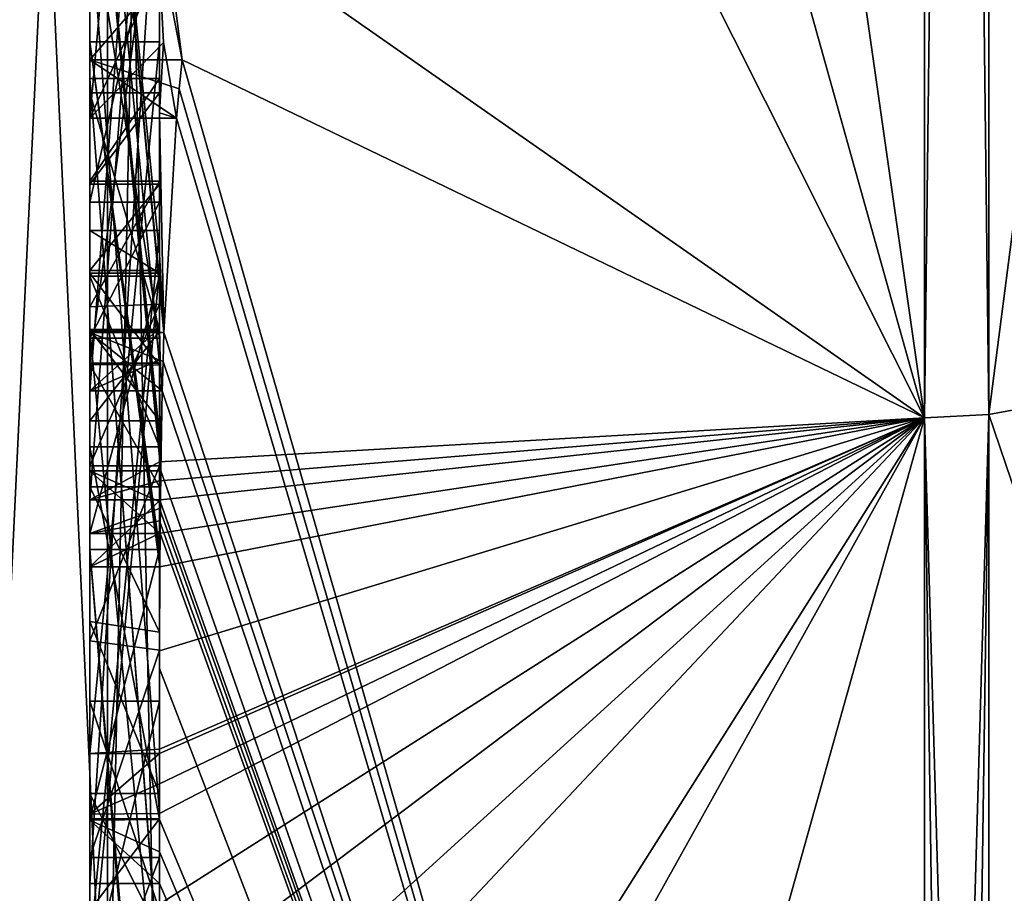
# Model space of a CAD drawing. Extents: x -23 to 700, y -2000 to 0.
# Tile 114 of 196: x -4.8 to -1.96, y -44.91 to -42.4. Entities that reach past the tile are written whole.
import ezdxf

# ---------------------------------------------------------------- set-up
doc = ezdxf.new("R2010")
doc.units = 0
doc.header["$LTSCALE"] = 65.149826
for name, color, linetype in [('1448', 7, 'CONTINUOUS'), ('1453', 7, 'CONTINUOUS'), ('1454', 7, 'CONTINUOUS'), ('1455', 7, 'CONTINUOUS'), ('1456', 7, 'CONTINUOUS'), ('1461', 7, 'CONTINUOUS'), ('1462', 7, 'CONTINUOUS'), ('1469', 7, 'CONTINUOUS'), ('1470', 7, 'CONTINUOUS'), ('1471', 7, 'CONTINUOUS'), ('1474', 7, 'CONTINUOUS'), ('1475', 7, 'CONTINUOUS'), ('1476', 7, 'CONTINUOUS'), ('1477', 7, 'CONTINUOUS'), ('1478', 7, 'CONTINUOUS'), ('1480', 7, 'CONTINUOUS'), ('1481', 7, 'CONTINUOUS'), ('1483', 7, 'CONTINUOUS'), ('1484', 7, 'CONTINUOUS'), ('1488', 7, 'CONTINUOUS'), ('1490', 7, 'CONTINUOUS'), ('1491', 7, 'CONTINUOUS'), ('1492', 7, 'CONTINUOUS'), ('1493', 7, 'CONTINUOUS'), ('1496', 7, 'CONTINUOUS'), ('1530', 7, 'CONTINUOUS'), ('1531', 7, 'CONTINUOUS'), ('1578', 7, 'CONTINUOUS'), ('1579', 7, 'CONTINUOUS'), ('1580', 7, 'CONTINUOUS'), ('1581', 7, 'CONTINUOUS'), ('1582', 7, 'CONTINUOUS'), ('1587', 7, 'CONTINUOUS'), ('1588', 7, 'CONTINUOUS'), ('1589', 7, 'CONTINUOUS'), ('1593', 7, 'CONTINUOUS'), ('1594', 7, 'CONTINUOUS'), ('1595', 7, 'CONTINUOUS'), ('1596', 7, 'CONTINUOUS'), ('1597', 7, 'CONTINUOUS'), ('1598', 7, 'CONTINUOUS'), ('1599', 7, 'CONTINUOUS'), ('1600', 7, 'CONTINUOUS'), ('1601', 7, 'CONTINUOUS'), ('1602', 7, 'CONTINUOUS'), ('1603', 7, 'CONTINUOUS'), ('1604', 7, 'CONTINUOUS'), ('1605', 7, 'CONTINUOUS'), ('1606', 7, 'CONTINUOUS'), ('1607', 7, 'CONTINUOUS'), ('1608', 7, 'CONTINUOUS'), ('1609', 7, 'CONTINUOUS'), ('1616', 7, 'CONTINUOUS'), ('1617', 7, 'CONTINUOUS'), ('1618', 7, 'CONTINUOUS'), ('1619', 7, 'CONTINUOUS'), ('1620', 7, 'CONTINUOUS')]:
    doc.layers.add(name, color=color, linetype=linetype)

msp = doc.modelspace()

# ---------------------------------------------------------------- linework, layer by layer
at = {"layer": '1448', "linetype": 'CONTINUOUS'}
for points in [[(-4.4, -41.1824, 43.1674), (-4.4, -38.471, 47.7638), (-4.4, -46.0213, 34.6862), (-4.4, -41.1824, 43.1674)], [(-4.4, -43.9233, 27.5799), (-4.4, -44.7004, 28.9259), (-4.4, -38.471, 18.2362), (-4.4, -43.9233, 27.5799)], [(-4.4, -38.471, 18.2362), (-4.4, -44.7004, 28.9259), (-4.4, -46.0213, 31.3138), (-4.4, -38.471, 18.2362)], [(-4.4, -42.8623, 25.7423), (-4.4, -43.9233, 27.5799), (-4.4, -38.471, 18.2362), (-4.4, -42.8623, 25.7423)], [(-4.4, -42.5668, 25.2304), (-4.4, -42.8623, 25.7423), (-4.4, -38.471, 18.2362), (-4.4, -42.5668, 25.2304)], [(-4.4, -41.7982, 23.8992), (-4.4, -42.5668, 25.2304), (-4.4, -38.471, 18.2362), (-4.4, -41.7982, 23.8992)], [(-4.4, -43.6713, 44.6044), (-4.4, -39.1573, 48.9926), (-4.4, -41.1824, 43.1674), (-4.4, -43.6713, 44.6044)], [(-4.4, -43.2856, 20.8922), (-4.4, -41.5888, 23.5364), (-4.4, -40.868, 22.288), (-4.4, -43.2856, 20.8922)], [(-4.4, -41.0701, 21.7834), (-4.4, -41.9098, 20.7757), (-4.4, -42.6649, 20.1473), (-4.4, -41.0701, 21.7834)], [(-4.4, -43.0722, 20.6275), (-4.4, -41.0701, 21.7834), (-4.4, -42.6649, 20.1473), (-4.4, -43.0722, 20.6275)], [(-4.4, -41.3536, 42.871), (-4.4, -41.1824, 43.1674), (-4.4, -46.0213, 34.6862), (-4.4, -41.3536, 42.871)], [(-4.4, -43.3864, 44.0446), (-4.4, -41.3536, 42.871), (-4.4, -41.8936, 41.9356), (-4.4, -43.3864, 44.0446)], [(-4.4, -41.8936, 41.9356), (-4.4, -41.3536, 42.871), (-4.4, -46.0213, 34.6862), (-4.4, -41.8936, 41.9356)], [(-4.4, -43.5981, 21.2975), (-4.4, -41.5888, 23.5364), (-4.4, -43.4432, 21.0939), (-4.4, -43.5981, 21.2975)], [(-4.4, -43.4432, 21.0939), (-4.4, -41.5888, 23.5364), (-4.4, -43.2856, 20.8922), (-4.4, -43.4432, 21.0939)], [(-4.4, -44.8863, 23.248), (-4.4, -42.5668, 25.2304), (-4.4, -41.7982, 23.8992), (-4.4, -44.8863, 23.248)], [(-4.4, -42.0881, 41.5986), (-4.4, -41.8936, 41.9356), (-4.4, -46.0213, 34.6862), (-4.4, -42.0881, 41.5986)], [(-4.4, -41.9098, 20.7757), (-4.4, -42.2421, 19.6804), (-4.4, -42.6649, 20.1473), (-4.4, -41.9098, 20.7757)], [(-4.4, -42.9225, 22.5553), (-4.4, -43.3148, 23.2347), (-4.4, -42.0428, 23.5149), (-4.4, -42.9225, 22.5553)], [(-4.4, -44.6844, 43.0976), (-4.4, -42.0881, 41.5986), (-4.4, -42.8713, 40.8502), (-4.4, -44.6844, 43.0976)], [(-4.4, -42.8713, 40.8502), (-4.4, -42.0881, 41.5986), (-4.4, -42.608, 40.6982), (-4.4, -42.8713, 40.8502)], [(-4.4, -42.608, 40.6982), (-4.4, -42.0881, 41.5986), (-4.4, -46.0213, 34.6862), (-4.4, -42.608, 40.6982)], [(-4.4, -43.9214, 44.2588), (-4.4, -42.4607, 42.2163), (-4.4, -44.4993, 43.3934), (-4.4, -43.9214, 44.2588)], [(-4.4, -45.158, 23.7344), (-4.4, -42.5668, 25.2304), (-4.4, -45.024, 23.4903), (-4.4, -45.158, 23.7344)], [(-4.4, -45.024, 23.4903), (-4.4, -42.5668, 25.2304), (-4.4, -44.8863, 23.248), (-4.4, -45.024, 23.4903)], [(-4.4, -43.2894, 39.5179), (-4.4, -42.608, 40.6982), (-4.4, -46.0213, 34.6862), (-4.4, -43.2894, 39.5179)], [(-4.4, -43.2164, 26.1529), (-4.4, -43.9233, 27.5799), (-4.4, -42.8623, 25.7423), (-4.4, -43.2164, 26.1529)], [(-4.4, -43.1201, 40.4194), (-4.4, -44.6844, 43.0976), (-4.4, -42.8713, 40.8502), (-4.4, -43.1201, 40.4194)], [(-4.4, -43.0044, 25.3804), (-4.4, -45.0759, 24.1844), (-4.4, -43.1278, 25.594), (-4.4, -43.0044, 25.3804)], [(-4.4, -44.9428, 42.0462), (-4.4, -44.6844, 43.0976), (-4.4, -43.1201, 40.4194), (-4.4, -44.9428, 42.0462)], [(-4.4, -45.1915, 41.6153), (-4.4, -44.9428, 42.0462), (-4.4, -43.1201, 40.4194), (-4.4, -45.1915, 41.6153)], [(-4.4, -43.1278, 25.594), (-4.4, -45.0759, 24.1844), (-4.4, -43.3925, 25.8869), (-4.4, -43.1278, 25.594)], [(-4.4, -43.1358, 22.3167), (-4.4, -43.8058, 21.5795), (-4.4, -43.6281, 23.1692), (-4.4, -43.1358, 22.3167)], [(-4.4, -43.6825, 26.3581), (-4.4, -43.9233, 27.5799), (-4.4, -43.2164, 26.1529), (-4.4, -43.6825, 26.3581)], [(-4.4, -43.5527, 39.67), (-4.4, -43.2894, 39.5179), (-4.4, -46.0213, 34.6862), (-4.4, -43.5527, 39.67)], [(-4.4, -43.2944, 40.1174), (-4.4, -43.5527, 39.67), (-4.4, -45.3659, 41.3134), (-4.4, -43.2944, 40.1174)], [(-4.4, -43.3925, 25.8869), (-4.4, -45.0759, 24.1844), (-4.4, -43.7428, 26.0171), (-4.4, -43.3925, 25.8869)], [(-4.4, -45.3659, 41.3134), (-4.4, -43.5527, 39.67), (-4.4, -46.0213, 34.6862), (-4.4, -45.3659, 41.3134)], [(-4.4, -43.6281, 23.1692), (-4.4, -43.8058, 21.5795), (-4.4, -44.2671, 22.2468), (-4.4, -43.6281, 23.1692)], [(-4.4, -44.7017, 22.9317), (-4.4, -43.6281, 23.1692), (-4.4, -44.2671, 22.2468), (-4.4, -44.7017, 22.9317)], [(-4.4, -44.2139, 26.3539), (-4.4, -43.9233, 27.5799), (-4.4, -43.6825, 26.3581), (-4.4, -44.2139, 26.3539)], [(-4.4, -43.7428, 26.0171), (-4.4, -45.0759, 24.1844), (-4.4, -44.1618, 25.9907), (-4.4, -43.7428, 26.0171)], [(-4.4, -44.2162, 43.8298), (-4.4, -43.9214, 44.2588), (-4.4, -44.4993, 43.3934), (-4.4, -44.2162, 43.8298)], [(-4.4, -46.2826, 26.2178), (-4.4, -43.9233, 27.5799), (-4.4, -45.9704, 25.4294), (-4.4, -46.2826, 26.2178)], [(-4.4, -45.9704, 25.4294), (-4.4, -43.9233, 27.5799), (-4.4, -45.3232, 25.7126), (-4.4, -45.9704, 25.4294)], [(-4.4, -45.3232, 25.7126), (-4.4, -43.9233, 27.5799), (-4.4, -44.8118, 26.1168), (-4.4, -45.3232, 25.7126)], [(-4.4, -44.8118, 26.1168), (-4.4, -43.9233, 27.5799), (-4.4, -44.2139, 26.3539), (-4.4, -44.8118, 26.1168)], [(-4.4, -44.1618, 25.9907), (-4.4, -45.0759, 24.1844), (-4.4, -44.6269, 25.7964), (-4.4, -44.1618, 25.9907)], [(-4.4, -44.3609, 27.7299), (-4.4, -45.1656, 27.2653), (-4.4, -44.9637, 28.7739), (-4.4, -44.3609, 27.7299)], [(-4.4, -44.6269, 25.7964), (-4.4, -45.0759, 24.1844), (-4.4, -45.0302, 25.491), (-4.4, -44.6269, 25.7964)], [(-4.4, -44.946, 42.648), (-4.4, -44.6844, 43.0976), (-4.4, -44.9428, 42.0462), (-4.4, -44.946, 42.648)], [(-4.4, -44.7004, 28.9259), (-4.4, -44.9637, 28.7739), (-4.4, -46.0213, 31.3138), (-4.4, -44.7004, 28.9259)]]:
    msp.add_3dface(points, dxfattribs=at)
at = {"layer": '1453', "linetype": 'CONTINUOUS'}
for points in [[(-2.1949, -43.544, 17.456), (-4.4, -28.1257, 13.5002), (-2.1949, -28, 11.0175), (-2.1949, -43.544, 17.456)], [(-4.4, -35.6608, 15.0679), (-4.4, -28.1257, 13.5002), (-2.1949, -43.544, 17.456), (-4.4, -35.6608, 15.0679)], [(-4.4, -42.0038, 19.4301), (-4.4, -35.6608, 15.0679), (-2.1949, -43.544, 17.456), (-4.4, -42.0038, 19.4301)], [(-4.3834, -42.2602, 19.282), (-4.4, -42.0038, 19.4301), (-4.3341, -42.5125, 19.1364), (-4.3834, -42.2602, 19.282)], [(-4.3341, -42.5125, 19.1364), (-4.4, -42.0038, 19.4301), (-2.1949, -43.544, 17.456), (-4.3341, -42.5125, 19.1364)], [(-4.4, -42.6649, 20.1473), (-4.4, -42.2421, 19.6804), (-4.3877, -42.4626, 19.5531), (-4.4, -42.6649, 20.1473)], [(-4.3508, -42.6805, 19.4273), (-4.4, -42.6649, 20.1473), (-4.3877, -42.4626, 19.5531), (-4.3508, -42.6805, 19.4273)], [(-4.3429, -42.5961, 19.2811), (-4.3341, -42.5125, 19.1364), (-2.1949, -49.9825, 33), (-4.3429, -42.5961, 19.2811)], [(-2.1949, -49.9825, 33), (-4.3341, -42.5125, 19.1364), (-2.1949, -43.544, 17.456), (-2.1949, -49.9825, 33)], [(-4.3508, -42.6805, 19.4273), (-4.3429, -42.5961, 19.2811), (-2.1949, -49.9825, 33), (-4.3508, -42.6805, 19.4273)], [(-4.4, -43.0722, 20.6275), (-4.4, -42.6649, 20.1473), (-4.3867, -43.2981, 20.4971), (-4.4, -43.0722, 20.6275)], [(-4.4, -42.6649, 20.1473), (-4.3508, -42.6805, 19.4273), (-4.3867, -43.2981, 20.4971), (-4.4, -42.6649, 20.1473)], [(-4.3867, -43.2981, 20.4971), (-4.3508, -42.6805, 19.4273), (-2.1949, -49.9825, 33), (-4.3867, -43.2981, 20.4971)], [(-4.3967, -43.1853, 20.5622), (-4.4, -43.0722, 20.6275), (-4.3867, -43.2981, 20.4971), (-4.3967, -43.1853, 20.5622)], [(-4.4, -43.4432, 21.0939), (-4.4, -43.2856, 20.8922), (-4.3979, -43.376, 20.8401), (-4.4, -43.4432, 21.0939)], [(-4.3893, -43.3819, 20.6423), (-4.3867, -43.2981, 20.4971), (-2.1949, -49.9825, 33), (-4.3893, -43.3819, 20.6423)], [(-4.3915, -43.4661, 20.788), (-4.4, -43.4432, 21.0939), (-4.3979, -43.376, 20.8401), (-4.3915, -43.4661, 20.788)], [(-4.3915, -43.4661, 20.788), (-4.3893, -43.3819, 20.6423), (-2.1949, -49.9825, 33), (-4.3915, -43.4661, 20.788)], [(-4.4, -43.5981, 21.2975), (-4.4, -43.4432, 21.0939), (-4.3989, -43.6475, 21.2425), (-4.4, -43.5981, 21.2975)], [(-4.4, -43.4432, 21.0939), (-4.3915, -43.4661, 20.788), (-4.3958, -43.6968, 21.1876), (-4.4, -43.4432, 21.0939)], [(-4.3989, -43.6475, 21.2425), (-4.4, -43.4432, 21.0939), (-4.3958, -43.6968, 21.1876), (-4.3989, -43.6475, 21.2425)], [(-4.3958, -43.6968, 21.1876), (-4.3915, -43.4661, 20.788), (-2.1949, -49.9825, 33), (-4.3958, -43.6968, 21.1876)], [(-4.3969, -43.787, 21.344), (-4.3958, -43.6968, 21.1876), (-2.1949, -49.9825, 33), (-4.3969, -43.787, 21.344)], [(-4.4, -44.2671, 22.2468), (-4.4, -43.8058, 21.5795), (-2.1949, -49.9825, 33), (-4.4, -44.2671, 22.2468)], [(-4.4, -43.8058, 21.5795), (-4.3995, -43.8416, 21.54), (-2.1949, -49.9825, 33), (-4.4, -43.8058, 21.5795)], [(-4.3978, -43.8775, 21.5006), (-4.3969, -43.787, 21.344), (-2.1949, -49.9825, 33), (-4.3978, -43.8775, 21.5006)], [(-4.3995, -43.8416, 21.54), (-4.3978, -43.8775, 21.5006), (-2.1949, -49.9825, 33), (-4.3995, -43.8416, 21.54)], [(-4.4, -44.7017, 22.9317), (-4.4, -44.2671, 22.2468), (-2.1949, -49.9825, 33), (-4.4, -44.7017, 22.9317)], [(-4.4, -44.7949, 23.0897), (-4.4, -44.7017, 22.9317), (-2.1949, -49.9825, 33), (-4.4, -44.7949, 23.0897)], [(-4.4, -44.8863, 23.248), (-4.4, -44.7949, 23.0897), (-2.1949, -49.9825, 33), (-4.4, -44.8863, 23.248)], [(-4.4, -45.024, 23.4903), (-4.4, -44.8863, 23.248), (-2.1949, -49.9825, 33), (-4.4, -45.024, 23.4903)]]:
    msp.add_3dface(points, dxfattribs=at)
at = {"layer": '1454', "linetype": 'CONTINUOUS'}
for points in [[(-2.1949, -28, 54.9825), (-4.4, -39.1573, 48.9926), (-2.1949, -43.544, 48.544), (-2.1949, -28, 54.9825)], [(-4.4, -39.1573, 48.9926), (-4.4, -43.6713, 44.6044), (-2.1949, -43.544, 48.544), (-4.4, -39.1573, 48.9926)], [(-4.4, -44.2162, 43.8298), (-4.4, -44.4993, 43.3934), (-2.1949, -43.544, 48.544), (-4.4, -44.2162, 43.8298)], [(-4.4, -44.2162, 43.8298), (-2.1949, -43.544, 48.544), (-4.3985, -43.974, 44.3323), (-4.4, -44.2162, 43.8298)], [(-2.1949, -43.544, 48.544), (-4.4, -43.6713, 44.6044), (-4.3992, -43.7259, 44.6359), (-2.1949, -43.544, 48.544)], [(-4.4, -44.6844, 43.0976), (-4.4, -44.946, 42.648), (-2.1949, -43.544, 48.544), (-4.4, -44.6844, 43.0976)], [(-4.4, -44.6844, 43.0976), (-2.1949, -43.544, 48.544), (-4.4, -44.599, 43.2496), (-4.4, -44.6844, 43.0976)], [(-2.1949, -43.544, 48.544), (-4.4, -44.946, 42.648), (-4.4, -45.2061, 42.1982), (-2.1949, -43.544, 48.544)], [(-4.4, -47.0336, 37.2391), (-4.4, -47.5, 33), (-2.1949, -43.544, 48.544), (-4.4, -47.0336, 37.2391)], [(-4.4, -47.0336, 37.2391), (-2.1949, -43.544, 48.544), (-4.3979, -45.8875, 41.0179), (-4.4, -47.0336, 37.2391)], [(-4.4, -47.5, 33), (-3.7691, -49.1602, 33), (-2.1949, -43.544, 48.544), (-4.4, -47.5, 33)], [(-4.3996, -45.5472, 41.6073), (-2.1949, -43.544, 48.544), (-4.4, -45.2061, 42.1982), (-4.3996, -45.5472, 41.6073)], [(-4.4, -44.599, 43.2496), (-2.1949, -43.544, 48.544), (-4.4, -44.5119, 43.4006), (-4.4, -44.599, 43.2496)], [(-4.4, -44.5119, 43.4006), (-2.1949, -43.544, 48.544), (-4.4, -44.4993, 43.3934), (-4.4, -44.5119, 43.4006)], [(-4.3979, -45.8875, 41.0179), (-2.1949, -43.544, 48.544), (-4.3996, -45.5472, 41.6073), (-4.3979, -45.8875, 41.0179)], [(-4.3969, -43.7805, 44.6674), (-2.1949, -43.544, 48.544), (-4.3992, -43.7259, 44.6359), (-4.3969, -43.7805, 44.6674)], [(-4.3985, -43.974, 44.3323), (-2.1949, -43.544, 48.544), (-4.3978, -43.8771, 44.5), (-4.3985, -43.974, 44.3323)], [(-4.3978, -43.8771, 44.5), (-2.1949, -43.544, 48.544), (-4.3969, -43.7805, 44.6674), (-4.3978, -43.8771, 44.5)], [(-3.7691, -49.1602, 33), (-2.1949, -49.9825, 33), (-2.1949, -43.544, 48.544), (-3.7691, -49.1602, 33)], [(-4.4, -43.9214, 44.2588), (-4.4, -44.2162, 43.8298), (-4.3985, -43.974, 44.3323), (-4.4, -43.9214, 44.2588)], [(-4.3996, -43.9477, 44.2955), (-4.4, -43.9214, 44.2588), (-4.3985, -43.974, 44.3323), (-4.3996, -43.9477, 44.2955)]]:
    msp.add_3dface(points, dxfattribs=at)
at = {"layer": '1455', "linetype": 'CONTINUOUS'}
for points in [[(0, -43.1626, 48.1637), (0, -28, 54.4438), (-2.0094, -43.535, 48.535), (0, -43.1626, 48.1637)], [(-2.0094, -43.535, 48.535), (0, -28, 54.4438), (-2.0094, -28, 54.9698), (-2.0094, -43.535, 48.535)], [(0, -49.444, 33), (0, -43.1626, 48.1637), (-2.0094, -49.9698, 33), (0, -49.444, 33)], [(-2.0094, -49.9698, 33), (0, -43.1626, 48.1637), (-2.0094, -43.535, 48.535), (-2.0094, -49.9698, 33)]]:
    msp.add_3dface(points, dxfattribs=at)
at = {"layer": '1456', "linetype": 'CONTINUOUS'}
for points in [[(0, -28, 11.5562), (0, -43.1626, 17.8363), (-2.0094, -28, 11.0302), (0, -28, 11.5562)], [(-2.0094, -28, 11.0302), (0, -43.1626, 17.8363), (-2.0094, -43.535, 17.465), (-2.0094, -28, 11.0302)], [(0, -43.1626, 17.8363), (0, -49.444, 33), (-2.0094, -43.535, 17.465), (0, -43.1626, 17.8363)], [(0, -49.444, 33), (-2.0094, -49.9698, 33), (-2.0094, -43.535, 17.465), (0, -49.444, 33)]]:
    msp.add_3dface(points, dxfattribs=at)
at = {"layer": '1461', "linetype": 'CONTINUOUS'}
for points in [[(-2.1949, -43.544, 17.456), (-2.1949, -28, 11.0175), (-2.0094, -43.535, 17.465), (-2.1949, -43.544, 17.456)], [(-2.1949, -28, 11.0175), (-2.0094, -28, 11.0302), (-2.0094, -43.535, 17.465), (-2.1949, -28, 11.0175)], [(-2.0094, -49.9698, 33), (-2.1949, -43.544, 17.456), (-2.0094, -43.535, 17.465), (-2.0094, -49.9698, 33)], [(-2.1949, -49.9825, 33), (-2.1949, -43.544, 17.456), (-2.1016, -49.9849, 33), (-2.1949, -49.9825, 33)], [(-2.1949, -43.544, 17.456), (-2.0094, -49.9698, 33), (-2.1016, -49.9849, 33), (-2.1949, -43.544, 17.456)]]:
    msp.add_3dface(points, dxfattribs=at)
at = {"layer": '1462', "linetype": 'CONTINUOUS'}
for points in [[(-2.1949, -28, 54.9825), (-2.1949, -43.544, 48.544), (-2.0094, -28, 54.9698), (-2.1949, -28, 54.9825)], [(-2.1949, -43.544, 48.544), (-2.0094, -43.535, 48.535), (-2.0094, -28, 54.9698), (-2.1949, -43.544, 48.544)], [(-2.1949, -43.544, 48.544), (-2.1949, -49.9825, 33), (-2.0094, -43.535, 48.535), (-2.1949, -43.544, 48.544)], [(-2.0094, -43.535, 48.535), (-2.1949, -49.9825, 33), (-2.1016, -49.9849, 33), (-2.0094, -43.535, 48.535)], [(-2.0094, -49.9698, 33), (-2.0094, -43.535, 48.535), (-2.1016, -49.9849, 33), (-2.0094, -49.9698, 33)]]:
    msp.add_3dface(points, dxfattribs=at)
at = {"layer": '1469', "linetype": 'CONTINUOUS'}
for points in [[(-4.6, -43.7805, 44.6674), (-4.6, -41.1824, 43.1674), (-4.6, -41.3536, 42.871), (-4.6, -43.7805, 44.6674)], [(-4.6, -43.3864, 44.0446), (-4.6, -43.7805, 44.6674), (-4.6, -41.3536, 42.871), (-4.6, -43.3864, 44.0446)], [(-4.6, -42.4607, 42.2163), (-4.6, -43.974, 44.3323), (-4.6, -41.8936, 41.9356), (-4.6, -42.4607, 42.2163)], [(-4.6, -41.8936, 41.9356), (-4.6, -43.974, 44.3323), (-4.6, -43.3864, 44.0446), (-4.6, -41.8936, 41.9356)], [(-4.6, -42.0881, 41.5986), (-4.6, -42.4607, 42.2163), (-4.6, -41.8936, 41.9356), (-4.6, -42.0881, 41.5986)], [(-4.6, -44.5119, 43.4006), (-4.6, -42.4607, 42.2163), (-4.6, -42.0881, 41.5986), (-4.6, -44.5119, 43.4006)], [(-4.6, -44.6862, 43.0986), (-4.6, -44.5119, 43.4006), (-4.6, -42.0881, 41.5986), (-4.6, -44.6862, 43.0986)], [(-4.6, -42.608, 40.6982), (-4.6, -43.2894, 39.5179), (-4.6, -42.8713, 40.8502), (-4.6, -42.608, 40.6982)], [(-4.6, -42.8713, 40.8502), (-4.6, -43.2894, 39.5179), (-4.6, -43.1201, 40.4194), (-4.6, -42.8713, 40.8502)], [(-4.6, -43.2894, 39.5179), (-4.6, -43.2944, 40.1174), (-4.6, -43.1201, 40.4194), (-4.6, -43.2894, 39.5179)], [(-4.6, -43.1201, 40.4194), (-4.6, -43.2944, 40.1174), (-4.6, -45.1915, 41.6153), (-4.6, -43.1201, 40.4194)], [(-4.6, -43.5527, 39.67), (-4.6, -43.2944, 40.1174), (-4.6, -43.2894, 39.5179), (-4.6, -43.5527, 39.67)], [(-4.6, -43.2944, 40.1174), (-4.6, -45.3659, 41.3134), (-4.6, -45.1915, 41.6153), (-4.6, -43.2944, 40.1174)], [(-4.6, -43.974, 44.3323), (-4.6, -43.7805, 44.6674), (-4.6, -43.3864, 44.0446), (-4.6, -43.974, 44.3323)]]:
    msp.add_3dface(points, dxfattribs=at)
at = {"layer": '1470', "linetype": 'CONTINUOUS'}
for points in [[(-4.4, -43.1201, 40.4194), (-4.4, -42.8713, 40.8502), (-4.6, -43.1201, 40.4194), (-4.4, -43.1201, 40.4194)], [(-4.4, -42.8713, 40.8502), (-4.6, -42.8713, 40.8502), (-4.6, -43.1201, 40.4194), (-4.4, -42.8713, 40.8502)]]:
    msp.add_3dface(points, dxfattribs=at)
at = {"layer": '1471', "linetype": 'CONTINUOUS'}
for points in [[(-4.4, -45.1915, 41.6153), (-4.4, -43.1201, 40.4194), (-4.6, -45.1915, 41.6153), (-4.4, -45.1915, 41.6153)], [(-4.4, -43.1201, 40.4194), (-4.6, -43.1201, 40.4194), (-4.6, -45.1915, 41.6153), (-4.4, -43.1201, 40.4194)]]:
    msp.add_3dface(points, dxfattribs=at)
at = {"layer": '1474', "linetype": 'CONTINUOUS'}
for points in [[(-4.3978, -43.8771, 44.5), (-4.3969, -43.7805, 44.6674), (-4.6, -43.974, 44.3323), (-4.3978, -43.8771, 44.5)], [(-4.3969, -43.7805, 44.6674), (-4.6, -43.7805, 44.6674), (-4.6, -43.974, 44.3323), (-4.3969, -43.7805, 44.6674)], [(-4.3985, -43.974, 44.3323), (-4.3978, -43.8771, 44.5), (-4.6, -43.974, 44.3323), (-4.3985, -43.974, 44.3323)]]:
    msp.add_3dface(points, dxfattribs=at)
at = {"layer": '1475', "linetype": 'CONTINUOUS'}
for points in [[(-4.4, -42.4607, 42.2163), (-4.4, -43.9214, 44.2588), (-4.6, -42.4607, 42.2163), (-4.4, -42.4607, 42.2163)], [(-4.4, -43.9214, 44.2588), (-4.3996, -43.9477, 44.2955), (-4.6, -42.4607, 42.2163), (-4.4, -43.9214, 44.2588)], [(-4.3996, -43.9477, 44.2955), (-4.3985, -43.974, 44.3323), (-4.6, -42.4607, 42.2163), (-4.3996, -43.9477, 44.2955)], [(-4.3985, -43.974, 44.3323), (-4.6, -43.974, 44.3323), (-4.6, -42.4607, 42.2163), (-4.3985, -43.974, 44.3323)]]:
    msp.add_3dface(points, dxfattribs=at)
at = {"layer": '1476', "linetype": 'CONTINUOUS'}
for points in [[(-4.4, -44.4993, 43.3934), (-4.4, -42.4607, 42.2163), (-4.6, -44.5119, 43.4006), (-4.4, -44.4993, 43.3934)], [(-4.4, -42.4607, 42.2163), (-4.6, -42.4607, 42.2163), (-4.6, -44.5119, 43.4006), (-4.4, -42.4607, 42.2163)], [(-4.4, -44.5119, 43.4006), (-4.4, -44.4993, 43.3934), (-4.6, -44.5119, 43.4006), (-4.4, -44.5119, 43.4006)]]:
    msp.add_3dface(points, dxfattribs=at)
at = {"layer": '1477', "linetype": 'CONTINUOUS'}
for points in [[(-4.4, -44.599, 43.2496), (-4.4, -44.5119, 43.4006), (-4.6, -44.6862, 43.0986), (-4.4, -44.599, 43.2496)], [(-4.4, -44.5119, 43.4006), (-4.6, -44.5119, 43.4006), (-4.6, -44.6862, 43.0986), (-4.4, -44.5119, 43.4006)], [(-4.4, -44.6844, 43.0976), (-4.4, -44.599, 43.2496), (-4.6, -44.6862, 43.0986), (-4.4, -44.6844, 43.0976)]]:
    msp.add_3dface(points, dxfattribs=at)
at = {"layer": '1478', "linetype": 'CONTINUOUS'}
for points in [[(-4.4, -42.0881, 41.5986), (-4.4, -44.6844, 43.0976), (-4.6, -42.0881, 41.5986), (-4.4, -42.0881, 41.5986)], [(-4.4, -44.6844, 43.0976), (-4.6, -44.6862, 43.0986), (-4.6, -42.0881, 41.5986), (-4.4, -44.6844, 43.0976)]]:
    msp.add_3dface(points, dxfattribs=at)
at = {"layer": '1480', "linetype": 'CONTINUOUS'}
for points in [[(-4.4, -43.3864, 44.0446), (-4.4, -41.8936, 41.9356), (-4.6, -43.3864, 44.0446), (-4.4, -43.3864, 44.0446)], [(-4.4, -41.8936, 41.9356), (-4.6, -41.8936, 41.9356), (-4.6, -43.3864, 44.0446), (-4.4, -41.8936, 41.9356)]]:
    msp.add_3dface(points, dxfattribs=at)
at = {"layer": '1481', "linetype": 'CONTINUOUS'}
for points in [[(-4.4, -41.3536, 42.871), (-4.4, -43.3864, 44.0446), (-4.6, -41.3536, 42.871), (-4.4, -41.3536, 42.871)], [(-4.4, -43.3864, 44.0446), (-4.6, -43.3864, 44.0446), (-4.6, -41.3536, 42.871), (-4.4, -43.3864, 44.0446)]]:
    msp.add_3dface(points, dxfattribs=at)
at = {"layer": '1483', "linetype": 'CONTINUOUS'}
for points in [[(-4.4, -43.6713, 44.6044), (-4.4, -41.1824, 43.1674), (-4.6, -43.7805, 44.6674), (-4.4, -43.6713, 44.6044)], [(-4.4, -41.1824, 43.1674), (-4.6, -41.1824, 43.1674), (-4.6, -43.7805, 44.6674), (-4.4, -41.1824, 43.1674)], [(-4.3992, -43.7259, 44.6359), (-4.4, -43.6713, 44.6044), (-4.6, -43.7805, 44.6674), (-4.3992, -43.7259, 44.6359)], [(-4.3969, -43.7805, 44.6674), (-4.3992, -43.7259, 44.6359), (-4.6, -43.7805, 44.6674), (-4.3969, -43.7805, 44.6674)]]:
    msp.add_3dface(points, dxfattribs=at)
at = {"layer": '1484', "linetype": 'CONTINUOUS'}
for points in [[(-4.6, -42.6805, 19.4273), (-4.6, -40.4525, 20.7136), (-4.6, -39.9144, 20.6364), (-4.6, -42.6805, 19.4273)], [(-4.6, -42.5125, 19.1364), (-4.6, -42.6805, 19.4273), (-4.6, -39.9144, 20.6364), (-4.6, -42.5125, 19.1364)], [(-4.6, -43.4661, 20.788), (-4.6, -40.868, 22.288), (-4.6, -41.0701, 21.7834), (-4.6, -43.4661, 20.788)], [(-4.6, -43.2981, 20.4971), (-4.6, -43.4661, 20.788), (-4.6, -41.0701, 21.7834), (-4.6, -43.2981, 20.4971)], [(-4.6, -41.5888, 23.5364), (-4.6, -43.6968, 21.1876), (-4.6, -42.9225, 22.5553), (-4.6, -41.5888, 23.5364)], [(-4.6, -42.0428, 23.5149), (-4.6, -41.5888, 23.5364), (-4.6, -42.9225, 22.5553), (-4.6, -42.0428, 23.5149)], [(-4.6, -44.8863, 23.248), (-4.6, -41.7982, 23.8992), (-4.6, -44.7035, 22.9313), (-4.6, -44.8863, 23.248)], [(-4.6, -44.7035, 22.9313), (-4.6, -41.7982, 23.8992), (-4.6, -43.6281, 23.1692), (-4.6, -44.7035, 22.9313)], [(-4.6, -43.6281, 23.1692), (-4.6, -41.7982, 23.8992), (-4.6, -43.3148, 23.2347), (-4.6, -43.6281, 23.1692)], [(-4.6, -43.3148, 23.2347), (-4.6, -41.7982, 23.8992), (-4.6, -42.0428, 23.5149), (-4.6, -43.3148, 23.2347)], [(-4.6, -42.5668, 25.2304), (-4.6, -45.1649, 23.7304), (-4.6, -45.0759, 24.1844), (-4.6, -42.5668, 25.2304)], [(-4.6, -42.8623, 25.7423), (-4.6, -42.5668, 25.2304), (-4.6, -43.0044, 25.3804), (-4.6, -42.8623, 25.7423)], [(-4.6, -42.5668, 25.2304), (-4.6, -45.0759, 24.1844), (-4.6, -43.0044, 25.3804), (-4.6, -42.5668, 25.2304)], [(-4.6, -43.2248, 26.1596), (-4.6, -42.8623, 25.7423), (-4.6, -43.3909, 25.8862), (-4.6, -43.2248, 26.1596)], [(-4.6, -43.3909, 25.8862), (-4.6, -42.8623, 25.7423), (-4.6, -43.1278, 25.594), (-4.6, -43.3909, 25.8862)], [(-4.6, -43.1278, 25.594), (-4.6, -42.8623, 25.7423), (-4.6, -43.0044, 25.3804), (-4.6, -43.1278, 25.594)], [(-4.6, -43.1358, 22.3167), (-4.6, -43.6281, 23.1692), (-4.6, -42.9225, 22.5553), (-4.6, -43.1358, 22.3167)], [(-4.6, -43.6281, 23.1692), (-4.6, -43.3148, 23.2347), (-4.6, -42.9225, 22.5553), (-4.6, -43.6281, 23.1692)], [(-4.6, -43.6968, 21.1876), (-4.6, -43.1358, 22.3167), (-4.6, -42.9225, 22.5553), (-4.6, -43.6968, 21.1876)], [(-4.6, -43.8775, 21.5006), (-4.6, -43.1358, 22.3167), (-4.6, -43.6968, 21.1876), (-4.6, -43.8775, 21.5006)], [(-4.6, -43.6825, 26.3581), (-4.6, -43.2248, 26.1596), (-4.6, -44.1316, 25.9982), (-4.6, -43.6825, 26.3581)], [(-4.6, -44.1316, 25.9982), (-4.6, -43.2248, 26.1596), (-4.6, -43.7428, 26.0171), (-4.6, -44.1316, 25.9982)], [(-4.6, -43.7428, 26.0171), (-4.6, -43.2248, 26.1596), (-4.6, -43.3909, 25.8862), (-4.6, -43.7428, 26.0171)], [(-4.6, -44.1869, 26.3601), (-4.6, -43.6825, 26.3581), (-4.6, -45.346, 25.6874), (-4.6, -44.1869, 26.3601)], [(-4.6, -45.346, 25.6874), (-4.6, -43.6825, 26.3581), (-4.6, -45.5904, 25.2499), (-4.6, -45.346, 25.6874)], [(-4.6, -45.5904, 25.2499), (-4.6, -43.6825, 26.3581), (-4.6, -44.6269, 25.7964), (-4.6, -45.5904, 25.2499)], [(-4.6, -44.6269, 25.7964), (-4.6, -43.6825, 26.3581), (-4.6, -44.1316, 25.9982), (-4.6, -44.6269, 25.7964)], [(-4.6, -43.9233, 27.5799), (-4.6, -46.5214, 26.0799), (-4.6, -46.4324, 26.5339), (-4.6, -43.9233, 27.5799)], [(-4.6, -44.7004, 28.9259), (-4.6, -43.9233, 27.5799), (-4.6, -44.9637, 28.7739), (-4.6, -44.7004, 28.9259)], [(-4.6, -44.9637, 28.7739), (-4.6, -43.9233, 27.5799), (-4.6, -44.3609, 27.7299), (-4.6, -44.9637, 28.7739)], [(-4.6, -44.3609, 27.7299), (-4.6, -43.9233, 27.5799), (-4.6, -45.1656, 27.2653), (-4.6, -44.3609, 27.7299)], [(-4.6, -45.1656, 27.2653), (-4.6, -43.9233, 27.5799), (-4.6, -45.4289, 27.1133), (-4.6, -45.1656, 27.2653)], [(-4.6, -45.4289, 27.1133), (-4.6, -43.9233, 27.5799), (-4.6, -46.4324, 26.5339), (-4.6, -45.4289, 27.1133)], [(-4.6, -44.8118, 26.1168), (-4.6, -44.1869, 26.3601), (-4.6, -45.346, 25.6874), (-4.6, -44.8118, 26.1168)], [(-4.6, -45.0535, 25.4671), (-4.6, -45.5904, 25.2499), (-4.6, -44.6269, 25.7964), (-4.6, -45.0535, 25.4671)]]:
    msp.add_3dface(points, dxfattribs=at)
at = {"layer": '1488', "linetype": 'CONTINUOUS'}
for points in [[(-4.4, -43.2856, 20.8922), (-4.4, -40.868, 22.288), (-4.6, -43.4661, 20.788), (-4.4, -43.2856, 20.8922)], [(-4.4, -40.868, 22.288), (-4.6, -40.868, 22.288), (-4.6, -43.4661, 20.788), (-4.4, -40.868, 22.288)], [(-4.3979, -43.376, 20.8401), (-4.4, -43.2856, 20.8922), (-4.6, -43.4661, 20.788), (-4.3979, -43.376, 20.8401)], [(-4.3915, -43.4661, 20.788), (-4.3979, -43.376, 20.8401), (-4.6, -43.4661, 20.788), (-4.3915, -43.4661, 20.788)]]:
    msp.add_3dface(points, dxfattribs=at)
at = {"layer": '1490', "linetype": 'CONTINUOUS'}
for points in [[(-4.4, -44.8863, 23.248), (-4.4, -41.7982, 23.8992), (-4.6, -44.8863, 23.248), (-4.4, -44.8863, 23.248)], [(-4.4, -41.7982, 23.8992), (-4.6, -41.7982, 23.8992), (-4.6, -44.8863, 23.248), (-4.4, -41.7982, 23.8992)]]:
    msp.add_3dface(points, dxfattribs=at)
at = {"layer": '1491', "linetype": 'CONTINUOUS'}
for points in [[(-4.4, -43.2164, 26.1529), (-4.4, -42.8623, 25.7423), (-4.6, -43.2248, 26.1596), (-4.4, -43.2164, 26.1529)], [(-4.4, -42.8623, 25.7423), (-4.6, -42.8623, 25.7423), (-4.6, -43.2248, 26.1596), (-4.4, -42.8623, 25.7423)], [(-4.4, -43.6825, 26.3581), (-4.4, -43.2164, 26.1529), (-4.6, -43.6825, 26.3581), (-4.4, -43.6825, 26.3581)], [(-4.4, -43.2164, 26.1529), (-4.6, -43.2248, 26.1596), (-4.6, -43.6825, 26.3581), (-4.4, -43.2164, 26.1529)]]:
    msp.add_3dface(points, dxfattribs=at)
at = {"layer": '1492', "linetype": 'CONTINUOUS'}
for points in [[(-4.4, -44.2139, 26.3539), (-4.4, -43.6825, 26.3581), (-4.6, -44.1869, 26.3601), (-4.4, -44.2139, 26.3539)], [(-4.4, -43.6825, 26.3581), (-4.6, -43.6825, 26.3581), (-4.6, -44.1869, 26.3601), (-4.4, -43.6825, 26.3581)], [(-4.4, -44.2139, 26.3539), (-4.6, -44.1869, 26.3601), (-4.6, -44.8118, 26.1168), (-4.4, -44.2139, 26.3539)], [(-4.4, -44.8118, 26.1168), (-4.4, -44.2139, 26.3539), (-4.6, -44.8118, 26.1168), (-4.4, -44.8118, 26.1168)]]:
    msp.add_3dface(points, dxfattribs=at)
at = {"layer": '1493', "linetype": 'CONTINUOUS'}
for points in [[(-4.4, -45.3232, 25.7126), (-4.4, -44.8118, 26.1168), (-4.6, -45.346, 25.6874), (-4.4, -45.3232, 25.7126)], [(-4.4, -44.8118, 26.1168), (-4.6, -44.8118, 26.1168), (-4.6, -45.346, 25.6874), (-4.4, -44.8118, 26.1168)]]:
    msp.add_3dface(points, dxfattribs=at)
at = {"layer": '1496', "linetype": 'CONTINUOUS'}
for points in [[(-4.4, -42.5668, 25.2304), (-4.4, -45.158, 23.7344), (-4.6, -42.5668, 25.2304), (-4.4, -42.5668, 25.2304)], [(-4.4, -45.158, 23.7344), (-4.4, -45.1649, 23.7304), (-4.6, -42.5668, 25.2304), (-4.4, -45.158, 23.7344)], [(-4.4, -45.1649, 23.7304), (-4.6, -45.1649, 23.7304), (-4.6, -42.5668, 25.2304), (-4.4, -45.1649, 23.7304)]]:
    msp.add_3dface(points, dxfattribs=at)
at = {"layer": '1530', "linetype": 'CONTINUOUS'}
for points in [[(-4.9, -45.5332, 31.4685), (-4.9, -38.093, 18.5815), (-4.549, -38.2017, 18.482), (-4.9, -45.5332, 31.4685)], [(-4.549, -45.6738, 31.4241), (-4.9, -45.5332, 31.4685), (-4.549, -38.2017, 18.482), (-4.549, -45.6738, 31.4241)], [(-4.4, -38.471, 18.2362), (-4.549, -45.6738, 31.4241), (-4.549, -38.2017, 18.482), (-4.4, -38.471, 18.2362)], [(-4.4, -38.471, 18.2362), (-4.4, -46.0213, 31.3138), (-4.549, -45.6738, 31.4241), (-4.4, -38.471, 18.2362)]]:
    msp.add_3dface(points, dxfattribs=at)
at = {"layer": '1531', "linetype": 'CONTINUOUS'}
for points in [[(-4.9, -38.093, 47.4185), (-4.9, -45.5332, 34.5315), (-4.549, -45.6738, 34.5759), (-4.9, -38.093, 47.4185)], [(-4.549, -38.2017, 47.518), (-4.9, -38.093, 47.4185), (-4.549, -45.6738, 34.5759), (-4.549, -38.2017, 47.518)], [(-4.4, -46.0213, 34.6862), (-4.4, -38.471, 47.7638), (-4.549, -38.2017, 47.518), (-4.4, -46.0213, 34.6862)], [(-4.4, -46.0213, 34.6862), (-4.549, -38.2017, 47.518), (-4.549, -45.6738, 34.5759), (-4.4, -46.0213, 34.6862)]]:
    msp.add_3dface(points, dxfattribs=at)
at = {"layer": '1578', "linetype": 'CONTINUOUS'}
for points in [[(-4.4, -42.8713, 40.8502), (-4.4, -42.608, 40.6982), (-4.6, -42.8713, 40.8502), (-4.4, -42.8713, 40.8502)], [(-4.4, -42.608, 40.6982), (-4.6, -42.608, 40.6982), (-4.6, -42.8713, 40.8502), (-4.4, -42.608, 40.6982)]]:
    msp.add_3dface(points, dxfattribs=at)
at = {"layer": '1579', "linetype": 'CONTINUOUS'}
for points in [[(-4.4, -42.608, 40.6982), (-4.4, -43.2894, 39.5179), (-4.6, -42.608, 40.6982), (-4.4, -42.608, 40.6982)], [(-4.4, -43.2894, 39.5179), (-4.6, -43.2894, 39.5179), (-4.6, -42.608, 40.6982), (-4.4, -43.2894, 39.5179)]]:
    msp.add_3dface(points, dxfattribs=at)
at = {"layer": '1580', "linetype": 'CONTINUOUS'}
for points in [[(-4.4, -43.2894, 39.5179), (-4.4, -43.5527, 39.67), (-4.6, -43.2894, 39.5179), (-4.4, -43.2894, 39.5179)], [(-4.4, -43.5527, 39.67), (-4.6, -43.5527, 39.67), (-4.6, -43.2894, 39.5179), (-4.4, -43.5527, 39.67)]]:
    msp.add_3dface(points, dxfattribs=at)
at = {"layer": '1581', "linetype": 'CONTINUOUS'}
for points in [[(-4.4, -43.5527, 39.67), (-4.4, -43.2944, 40.1174), (-4.6, -43.5527, 39.67), (-4.4, -43.5527, 39.67)], [(-4.4, -43.2944, 40.1174), (-4.6, -43.2944, 40.1174), (-4.6, -43.5527, 39.67), (-4.4, -43.2944, 40.1174)]]:
    msp.add_3dface(points, dxfattribs=at)
at = {"layer": '1582', "linetype": 'CONTINUOUS'}
for points in [[(-4.4, -43.2944, 40.1174), (-4.4, -45.3659, 41.3134), (-4.6, -43.2944, 40.1174), (-4.4, -43.2944, 40.1174)], [(-4.4, -45.3659, 41.3134), (-4.6, -45.3659, 41.3134), (-4.6, -43.2944, 40.1174), (-4.4, -45.3659, 41.3134)]]:
    msp.add_3dface(points, dxfattribs=at)
at = {"layer": '1587', "linetype": 'CONTINUOUS'}
for points in [[(-4.3834, -42.2602, 19.282), (-4.6, -42.5125, 19.1364), (-4.6, -39.9144, 20.6364), (-4.3834, -42.2602, 19.282)], [(-4.3834, -42.2602, 19.282), (-4.3341, -42.5125, 19.1364), (-4.6, -42.5125, 19.1364), (-4.3834, -42.2602, 19.282)]]:
    msp.add_3dface(points, dxfattribs=at)
at = {"layer": '1588', "linetype": 'CONTINUOUS'}
for points in [[(-4.3341, -42.5125, 19.1364), (-4.3429, -42.5961, 19.2811), (-4.6, -42.5125, 19.1364), (-4.3341, -42.5125, 19.1364)], [(-4.3429, -42.5961, 19.2811), (-4.3508, -42.6805, 19.4273), (-4.6, -42.5125, 19.1364), (-4.3429, -42.5961, 19.2811)], [(-4.3508, -42.6805, 19.4273), (-4.6, -42.6805, 19.4273), (-4.6, -42.5125, 19.1364), (-4.3508, -42.6805, 19.4273)]]:
    msp.add_3dface(points, dxfattribs=at)
at = {"layer": '1589', "linetype": 'CONTINUOUS'}
for points in [[(-4.4, -42.2421, 19.6804), (-4.4, -40.4525, 20.7136), (-4.6, -42.6805, 19.4273), (-4.4, -42.2421, 19.6804)], [(-4.4, -40.4525, 20.7136), (-4.6, -40.4525, 20.7136), (-4.6, -42.6805, 19.4273), (-4.4, -40.4525, 20.7136)], [(-4.3877, -42.4626, 19.5531), (-4.4, -42.2421, 19.6804), (-4.6, -42.6805, 19.4273), (-4.3877, -42.4626, 19.5531)], [(-4.3508, -42.6805, 19.4273), (-4.3877, -42.4626, 19.5531), (-4.6, -42.6805, 19.4273), (-4.3508, -42.6805, 19.4273)]]:
    msp.add_3dface(points, dxfattribs=at)
at = {"layer": '1593', "linetype": 'CONTINUOUS'}
for points in [[(-4.4, -41.0701, 21.7834), (-4.4, -43.0722, 20.6275), (-4.6, -41.0701, 21.7834), (-4.4, -41.0701, 21.7834)], [(-4.4, -43.0722, 20.6275), (-4.3967, -43.1853, 20.5622), (-4.6, -41.0701, 21.7834), (-4.4, -43.0722, 20.6275)], [(-4.3967, -43.1853, 20.5622), (-4.3867, -43.2981, 20.4971), (-4.6, -41.0701, 21.7834), (-4.3967, -43.1853, 20.5622)], [(-4.3867, -43.2981, 20.4971), (-4.6, -43.2981, 20.4971), (-4.6, -41.0701, 21.7834), (-4.3867, -43.2981, 20.4971)]]:
    msp.add_3dface(points, dxfattribs=at)
at = {"layer": '1594', "linetype": 'CONTINUOUS'}
for points in [[(-4.3867, -43.2981, 20.4971), (-4.3893, -43.3819, 20.6423), (-4.6, -43.2981, 20.4971), (-4.3867, -43.2981, 20.4971)], [(-4.3893, -43.3819, 20.6423), (-4.3915, -43.4661, 20.788), (-4.6, -43.2981, 20.4971), (-4.3893, -43.3819, 20.6423)], [(-4.3915, -43.4661, 20.788), (-4.6, -43.4661, 20.788), (-4.6, -43.2981, 20.4971), (-4.3915, -43.4661, 20.788)]]:
    msp.add_3dface(points, dxfattribs=at)
at = {"layer": '1595', "linetype": 'CONTINUOUS'}
for points in [[(-4.4, -41.5888, 23.5364), (-4.4, -43.5981, 21.2975), (-4.6, -41.5888, 23.5364), (-4.4, -41.5888, 23.5364)], [(-4.4, -43.5981, 21.2975), (-4.3989, -43.6475, 21.2425), (-4.6, -41.5888, 23.5364), (-4.4, -43.5981, 21.2975)], [(-4.3989, -43.6475, 21.2425), (-4.3958, -43.6968, 21.1876), (-4.6, -41.5888, 23.5364), (-4.3989, -43.6475, 21.2425)], [(-4.3958, -43.6968, 21.1876), (-4.6, -43.6968, 21.1876), (-4.6, -41.5888, 23.5364), (-4.3958, -43.6968, 21.1876)]]:
    msp.add_3dface(points, dxfattribs=at)
at = {"layer": '1596', "linetype": 'CONTINUOUS'}
for points in [[(-4.3958, -43.6968, 21.1876), (-4.3969, -43.787, 21.344), (-4.6, -43.6968, 21.1876), (-4.3958, -43.6968, 21.1876)], [(-4.3969, -43.787, 21.344), (-4.3978, -43.8775, 21.5006), (-4.6, -43.6968, 21.1876), (-4.3969, -43.787, 21.344)], [(-4.3978, -43.8775, 21.5006), (-4.6, -43.8775, 21.5006), (-4.6, -43.6968, 21.1876), (-4.3978, -43.8775, 21.5006)]]:
    msp.add_3dface(points, dxfattribs=at)
at = {"layer": '1597', "linetype": 'CONTINUOUS'}
for points in [[(-4.4, -43.8058, 21.5795), (-4.4, -43.1358, 22.3167), (-4.6, -43.8775, 21.5006), (-4.4, -43.8058, 21.5795)], [(-4.4, -43.1358, 22.3167), (-4.6, -43.1358, 22.3167), (-4.6, -43.8775, 21.5006), (-4.4, -43.1358, 22.3167)], [(-4.3995, -43.8416, 21.54), (-4.4, -43.8058, 21.5795), (-4.6, -43.8775, 21.5006), (-4.3995, -43.8416, 21.54)], [(-4.3978, -43.8775, 21.5006), (-4.3995, -43.8416, 21.54), (-4.6, -43.8775, 21.5006), (-4.3978, -43.8775, 21.5006)]]:
    msp.add_3dface(points, dxfattribs=at)
at = {"layer": '1598', "linetype": 'CONTINUOUS'}
for points in [[(-4.4, -43.1358, 22.3167), (-4.4, -43.6281, 23.1692), (-4.6, -43.1358, 22.3167), (-4.4, -43.1358, 22.3167)], [(-4.4, -43.6281, 23.1692), (-4.6, -43.6281, 23.1692), (-4.6, -43.1358, 22.3167), (-4.4, -43.6281, 23.1692)]]:
    msp.add_3dface(points, dxfattribs=at)
at = {"layer": '1599', "linetype": 'CONTINUOUS'}
for points in [[(-4.4, -43.6281, 23.1692), (-4.4, -44.7017, 22.9317), (-4.6, -43.6281, 23.1692), (-4.4, -43.6281, 23.1692)], [(-4.4, -44.7017, 22.9317), (-4.6, -44.7035, 22.9313), (-4.6, -43.6281, 23.1692), (-4.4, -44.7017, 22.9317)]]:
    msp.add_3dface(points, dxfattribs=at)
at = {"layer": '1600', "linetype": 'CONTINUOUS'}
for points in [[(-4.4, -44.7017, 22.9317), (-4.4, -44.7949, 23.0897), (-4.6, -44.7035, 22.9313), (-4.4, -44.7017, 22.9317)], [(-4.4, -44.7949, 23.0897), (-4.4, -44.8863, 23.248), (-4.6, -44.7035, 22.9313), (-4.4, -44.7949, 23.0897)], [(-4.4, -44.8863, 23.248), (-4.6, -44.8863, 23.248), (-4.6, -44.7035, 22.9313), (-4.4, -44.8863, 23.248)]]:
    msp.add_3dface(points, dxfattribs=at)
at = {"layer": '1601', "linetype": 'CONTINUOUS'}
for points in [[(-4.4, -43.3148, 23.2347), (-4.4, -42.9225, 22.5553), (-4.6, -43.3148, 23.2347), (-4.4, -43.3148, 23.2347)], [(-4.6, -43.3148, 23.2347), (-4.4, -42.9225, 22.5553), (-4.6, -42.9225, 22.5553), (-4.6, -43.3148, 23.2347)]]:
    msp.add_3dface(points, dxfattribs=at)
at = {"layer": '1602', "linetype": 'CONTINUOUS'}
for points in [[(-4.4, -42.9225, 22.5553), (-4.4, -42.0428, 23.5149), (-4.6, -42.9225, 22.5553), (-4.4, -42.9225, 22.5553)], [(-4.4, -42.0428, 23.5149), (-4.6, -42.0428, 23.5149), (-4.6, -42.9225, 22.5553), (-4.4, -42.0428, 23.5149)]]:
    msp.add_3dface(points, dxfattribs=at)
at = {"layer": '1603', "linetype": 'CONTINUOUS'}
for points in [[(-4.4, -42.0428, 23.5149), (-4.4, -43.3148, 23.2347), (-4.6, -42.0428, 23.5149), (-4.4, -42.0428, 23.5149)], [(-4.4, -43.3148, 23.2347), (-4.6, -43.3148, 23.2347), (-4.6, -42.0428, 23.5149), (-4.4, -43.3148, 23.2347)]]:
    msp.add_3dface(points, dxfattribs=at)
at = {"layer": '1604', "linetype": 'CONTINUOUS'}
for points in [[(-4.4, -42.8623, 25.7423), (-4.4, -42.5668, 25.2304), (-4.6, -42.8623, 25.7423), (-4.4, -42.8623, 25.7423)], [(-4.4, -42.5668, 25.2304), (-4.6, -42.5668, 25.2304), (-4.6, -42.8623, 25.7423), (-4.4, -42.5668, 25.2304)]]:
    msp.add_3dface(points, dxfattribs=at)
at = {"layer": '1605', "linetype": 'CONTINUOUS'}
for points in [[(-4.4, -45.0759, 24.1844), (-4.4, -43.0044, 25.3804), (-4.6, -45.0759, 24.1844), (-4.4, -45.0759, 24.1844)], [(-4.6, -45.0759, 24.1844), (-4.4, -43.0044, 25.3804), (-4.6, -43.0044, 25.3804), (-4.6, -45.0759, 24.1844)]]:
    msp.add_3dface(points, dxfattribs=at)
at = {"layer": '1606', "linetype": 'CONTINUOUS'}
for points in [[(-4.4, -43.0044, 25.3804), (-4.4, -43.1278, 25.594), (-4.6, -43.0044, 25.3804), (-4.4, -43.0044, 25.3804)], [(-4.4, -43.1278, 25.594), (-4.6, -43.1278, 25.594), (-4.6, -43.0044, 25.3804), (-4.4, -43.1278, 25.594)]]:
    msp.add_3dface(points, dxfattribs=at)
at = {"layer": '1607', "linetype": 'CONTINUOUS'}
for points in [[(-4.4, -43.1278, 25.594), (-4.4, -43.3925, 25.8869), (-4.6, -43.1278, 25.594), (-4.4, -43.1278, 25.594)], [(-4.4, -43.3925, 25.8869), (-4.6, -43.3909, 25.8862), (-4.6, -43.1278, 25.594), (-4.4, -43.3925, 25.8869)], [(-4.4, -43.3925, 25.8869), (-4.4, -43.7428, 26.0171), (-4.6, -43.3909, 25.8862), (-4.4, -43.3925, 25.8869)], [(-4.4, -43.7428, 26.0171), (-4.6, -43.7428, 26.0171), (-4.6, -43.3909, 25.8862), (-4.4, -43.7428, 26.0171)]]:
    msp.add_3dface(points, dxfattribs=at)
at = {"layer": '1608', "linetype": 'CONTINUOUS'}
for points in [[(-4.4, -43.7428, 26.0171), (-4.4, -44.1618, 25.9907), (-4.6, -43.7428, 26.0171), (-4.4, -43.7428, 26.0171)], [(-4.4, -44.1618, 25.9907), (-4.6, -44.1316, 25.9982), (-4.6, -43.7428, 26.0171), (-4.4, -44.1618, 25.9907)], [(-4.4, -44.1618, 25.9907), (-4.4, -44.6269, 25.7964), (-4.6, -44.1316, 25.9982), (-4.4, -44.1618, 25.9907)], [(-4.4, -44.6269, 25.7964), (-4.6, -44.6269, 25.7964), (-4.6, -44.1316, 25.9982), (-4.4, -44.6269, 25.7964)]]:
    msp.add_3dface(points, dxfattribs=at)
at = {"layer": '1609', "linetype": 'CONTINUOUS'}
for points in [[(-4.4, -44.6269, 25.7964), (-4.4, -45.0302, 25.491), (-4.6, -44.6269, 25.7964), (-4.4, -44.6269, 25.7964)], [(-4.4, -45.0302, 25.491), (-4.6, -45.0535, 25.4671), (-4.6, -44.6269, 25.7964), (-4.4, -45.0302, 25.491)]]:
    msp.add_3dface(points, dxfattribs=at)
at = {"layer": '1616', "linetype": 'CONTINUOUS'}
for points in [[(-4.4, -45.1656, 27.2653), (-4.4, -44.3609, 27.7299), (-4.6, -45.1656, 27.2653), (-4.4, -45.1656, 27.2653)], [(-4.4, -44.3609, 27.7299), (-4.6, -44.3609, 27.7299), (-4.6, -45.1656, 27.2653), (-4.4, -44.3609, 27.7299)]]:
    msp.add_3dface(points, dxfattribs=at)
at = {"layer": '1617', "linetype": 'CONTINUOUS'}
for points in [[(-4.4, -44.3609, 27.7299), (-4.4, -44.9637, 28.7739), (-4.6, -44.3609, 27.7299), (-4.4, -44.3609, 27.7299)], [(-4.4, -44.9637, 28.7739), (-4.6, -44.9637, 28.7739), (-4.6, -44.3609, 27.7299), (-4.4, -44.9637, 28.7739)]]:
    msp.add_3dface(points, dxfattribs=at)
at = {"layer": '1618', "linetype": 'CONTINUOUS'}
for points in [[(-4.4, -44.9637, 28.7739), (-4.4, -44.7004, 28.9259), (-4.6, -44.9637, 28.7739), (-4.4, -44.9637, 28.7739)], [(-4.4, -44.7004, 28.9259), (-4.6, -44.7004, 28.9259), (-4.6, -44.9637, 28.7739), (-4.4, -44.7004, 28.9259)]]:
    msp.add_3dface(points, dxfattribs=at)
at = {"layer": '1619', "linetype": 'CONTINUOUS'}
for points in [[(-4.4, -44.7004, 28.9259), (-4.4, -43.9233, 27.5799), (-4.6, -44.7004, 28.9259), (-4.4, -44.7004, 28.9259)], [(-4.4, -43.9233, 27.5799), (-4.6, -43.9233, 27.5799), (-4.6, -44.7004, 28.9259), (-4.4, -43.9233, 27.5799)]]:
    msp.add_3dface(points, dxfattribs=at)
at = {"layer": '1620', "linetype": 'CONTINUOUS'}
for points in [[(-4.4, -43.9233, 27.5799), (-4.4, -46.2826, 26.2178), (-4.6, -43.9233, 27.5799), (-4.4, -43.9233, 27.5799)], [(-4.4, -46.2826, 26.2178), (-4.3963, -46.4022, 26.1487), (-4.6, -43.9233, 27.5799), (-4.4, -46.2826, 26.2178)], [(-4.3963, -46.4022, 26.1487), (-4.6, -46.5214, 26.0799), (-4.6, -43.9233, 27.5799), (-4.3963, -46.4022, 26.1487)]]:
    msp.add_3dface(points, dxfattribs=at)

doc.saveas('drawing.dxf')
